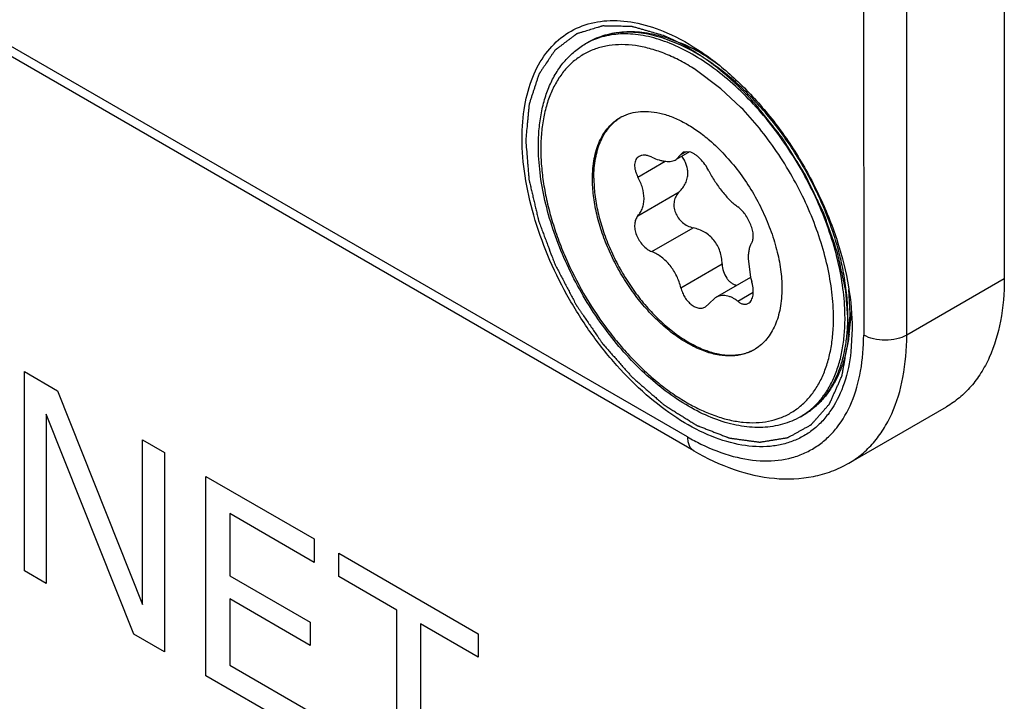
# Model space of a CAD drawing. Header units: inches. Extents: x 0 to 34, y 0 to 22.
# Tile 10 of 127: x 3.9265 to 4.0478, y 6.9299 to 7.0139. Entities that reach past the tile are written whole.
import ezdxf

# ---------------------------------------------------------------- set-up
doc = ezdxf.new("R2010")
doc.units = ezdxf.units.IN
doc.header["$LTSCALE"] = 1.87
doc.header["$MEASUREMENT"] = 0
doc.layers.get('0').update_dxf_attribs({"linetype": 'CONTINUOUS'})
doc.layers.add('02___PRT_ALL_AXES', color=7, linetype='CONTINUOUS')
doc.layers.add('COSMETIC', color=7, linetype='CONTINUOUS')

msp = doc.modelspace()

# ---------------------------------------------------------------- linework, layer by layer
at = {"color": 7, "linetype": 'CONTINUOUS'}
for p, q in [((4.0477955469, 7.174734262), (4.047809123, 6.981955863)), ((4.0304714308, 7.167793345), (4.0304850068, 6.9750149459)), ((4.0357883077, 6.9750151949), (4.0357747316, 7.167793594)), ((4.0087794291, 6.9624807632), (3.8764780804, 7.0388574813)), ((4.0095562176, 6.9607641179), (3.877254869, 7.037140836)), ((4.0078743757, 7.0107508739), (4.0059922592, 7.0115008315)), ((4.0062691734, 7.0116278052), (4.007975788, 7.0109789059)), ((4.0129098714, 7.0053562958), (4.0095703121, 7.007826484)), ((4.0153237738, 7.0030896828), (4.0129098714, 7.0053562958)), ((4.0090369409, 6.9975798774), (4.0074015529, 6.9966356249)), ((4.0074051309, 6.9966376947), (4.0079702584, 6.997242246)), ((4.0079702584, 6.997242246), (4.0086571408, 6.9976388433)), ((4.0082452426, 6.9975401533), (4.0079702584, 6.997242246)), ((4.0090365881, 6.9975808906), (4.0082452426, 6.9975401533)), ((4.0026807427, 6.9944803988), (4.0060439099, 6.9964222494)), ((4.0026807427, 6.9897176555), (4.0077668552, 6.9926543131)), ((4.0043980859, 6.9852915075), (4.0094841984, 6.9882281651)), ((4.0079702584, 6.9808476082), (4.0130563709, 6.9837842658)), ((4.0162593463, 6.9844399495), (4.0165614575, 6.9821209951)), ((4.0165631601, 6.9821210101), (4.012205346, 6.9796048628)), ((4.047809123, 6.981955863), (4.0357883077, 6.9750151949)), ((4.0149771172, 6.9791833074), (4.0168821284, 6.980283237)), ((4.0288277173, 6.9776663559), (4.0286591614, 6.9806456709)), ((4.0122098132, 6.9796074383), (4.0114049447, 6.9788644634)), ((4.0109952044, 6.9784887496), (4.0114049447, 6.9788644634)), ((4.0286865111, 6.9751091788), (4.0288277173, 6.9776663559)), ((4.0290707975, 6.9757710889), (4.0289139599, 6.9729524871)), ((4.0286545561, 6.9592444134), (4.0406753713, 6.9661850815))]:
    msp.add_line(p, q, dxfattribs=at)
at = {"color": 40, "linetype": 'CONTINUOUS'}
for p, q in [((3.9270980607, 6.9705314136), (3.9311909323, 6.9681682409)), ((3.9270980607, 6.9459828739), (3.9270980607, 6.9705314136)), ((3.9311909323, 6.9681682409), (3.9416448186, 6.9418333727)), ((3.940584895, 6.9381957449), (3.9297786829, 6.9652752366)), ((3.9297786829, 6.9652752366), (3.9297786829, 6.9444351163)), ((3.9416448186, 6.9621322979), (3.9443541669, 6.9605679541)), ((3.9416448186, 6.9418333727), (3.9416448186, 6.9621322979)), ((3.9443541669, 6.9605679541), (3.9443541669, 6.9360194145)), ((3.9494612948, 6.9576191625), (3.9628020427, 6.9499163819)), ((3.9494612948, 6.9330706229), (3.9494612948, 6.9576191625)), ((3.9628020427, 6.9470247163), (3.9524056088, 6.9530274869)), ((3.9524056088, 6.9530274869), (3.9524056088, 6.9453778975)), ((3.9628020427, 6.9499163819), (3.9628020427, 6.9470247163)), ((3.965844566, 6.9481582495), (3.9830095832, 6.9382473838)), ((3.965844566, 6.9452708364), (3.965844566, 6.9481582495)), ((3.9297786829, 6.9444351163), (3.9270980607, 6.9459828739)), ((3.9524056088, 6.9453778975), (3.9622984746, 6.9396658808)), ((3.9729681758, 6.9411577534), (3.965844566, 6.9452708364)), ((3.9622984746, 6.9368088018), (3.9524056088, 6.9425208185)), ((3.9524056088, 6.9425208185), (3.9524056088, 6.9343620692)), ((3.9729681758, 6.9194980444), (3.9729681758, 6.9411577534)), ((3.9622984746, 6.9396658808), (3.9622984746, 6.9368088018)), ((3.9830095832, 6.9353599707), (3.9758837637, 6.9394743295)), ((3.9758837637, 6.9394743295), (3.9758837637, 6.9178146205)), ((3.9443541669, 6.9360194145), (3.940584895, 6.9381957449)), ((3.9830095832, 6.9382473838), (3.9830095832, 6.9353599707)), ((3.9524056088, 6.9343620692), (3.9630370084, 6.9282236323)), ((3.9630370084, 6.925232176), (3.9494612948, 6.9330706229))]:
    msp.add_line(p, q, dxfattribs=at)
at = {"color": 7, "linetype": 'CONTINUOUS'}
for centre, radius, start, end in [((4.000752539, 6.9946948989), 0.0178088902, 71.9547162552, 72.6290912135), ((4.0006216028, 7.0032026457), 0.0088472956, 117.3813475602, 119.9999822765), ((4.0006295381, 7.0031873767), 0.0088645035, 116.4640818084, 117.3815017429), ((3.9958905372, 6.9861312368), 0.0256480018, 57.7668271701, 57.9835192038), ((4.0032421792, 6.9970322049), 0.0055013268, 117.8809512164, 119.998120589), ((4.0278448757, 6.9848894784), 0.0116180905, 193.7856802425, 196.3121087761), ((4.0011878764, 6.977069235), 0.0255851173, 1.4324005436, 2.9032408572), ((4.0023036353, 6.9770949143), 0.0244690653, 0.0027119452, 1.4375985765), ((4.0142382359, 6.9779862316), 0.0055063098, 299.9987081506, 302.1254350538), ((4.0186007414, 6.9728679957), 0.0088925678, 303.2703567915, 306.8178101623), ((4.0185643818, 6.9729176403), 0.0089540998, 306.8136948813, 307.3323544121), ((4.0182768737, 6.9726254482), 0.0088443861, 300.0061025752, 302.6172789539), ((4.0186241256, 6.9728325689), 0.0088501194, 300.0047129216, 303.2696025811), ((4.0225289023, 6.9862817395), 0.0274869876, 239.9856070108, 243.878895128)]:
    msp.add_arc(centre, radius, start, end, dxfattribs=at)
for points, knots in [([(3.9884121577, 6.9992430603), (3.9884120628, 7.0005914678), (3.9886020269, 7.0031650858), (3.9895570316, 7.0067328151), (3.9911620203, 7.0097060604), (3.9933910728, 7.0119636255), (3.9961674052, 7.0133816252), (3.9993494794, 7.0138955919), (4.0027976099, 7.0135211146), (4.0050821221, 7.0127488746), (4.0062365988, 7.0122477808)], [0, 0, 0, 0, 0.1477531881, 0.2812064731, 0.401869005, 0.5138953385, 0.6235143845, 0.7376924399, 0.862094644, 1, 1, 1, 1]), ([(3.9965482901, 7.0110669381), (3.9968799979, 7.0112584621), (3.9975696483, 7.0116026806), (3.9986641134, 7.0119934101), (3.9998121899, 7.012257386), (4.0014233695, 7.0124428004), (4.0035481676, 7.0123456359), (4.0052256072, 7.0119555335), (4.0060694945, 7.0116915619)], [0, 0, 0, 0, 0.1170742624, 0.2349151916, 0.3544178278, 0.4763353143, 0.7297382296, 1, 1, 1, 1]), ([(4.0059922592, 7.0115008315), (4.0051412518, 7.0117883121), (4.0034603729, 7.0122199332), (4.0013302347, 7.012360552), (3.9997320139, 7.0122016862), (3.9986060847, 7.0119564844), (3.997539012, 7.0115845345), (3.9968693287, 7.0112522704), (3.996548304, 7.011066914)], [0, 0, 0, 0, 0.2766826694, 0.5317285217, 0.6527553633, 0.7704453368, 0.8858178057, 1, 1, 1, 1]), ([(4.0281869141, 6.9770960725), (4.0281869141, 6.9781778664), (4.0280427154, 6.9804108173), (4.0274484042, 6.9838021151), (4.0264814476, 6.9872786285), (4.0251617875, 6.9907681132), (4.0235167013, 6.9941986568), (4.0215802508, 6.9974991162), (4.0193925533, 7.0006011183), (4.0169988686, 7.0034404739), (4.0144484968, 7.005958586), (4.0117936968, 7.0081036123), (4.0090878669, 7.0098314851), (4.006385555, 7.0111061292), (4.0041333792, 7.0117810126), (4.0023929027, 7.012053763), (4.0011502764, 7.0121270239), (3.9999503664, 7.0120724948), (3.9987995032, 7.0118900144), (3.9977042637, 7.0115803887), (3.9970119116, 7.0112886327), (3.99667919, 7.0111230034)], [0, 0, 0, 0, 0.0620193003, 0.127931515, 0.1970656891, 0.2685842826, 0.3415404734, 0.4149247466, 0.4877100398, 0.5588965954, 0.627555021, 0.6928737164, 0.7542135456, 0.8111717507, 0.863658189, 0.8883297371, 0.9120387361, 0.9348997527, 0.9570588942, 0.9786922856, 1, 1, 1, 1]), ([(4.0062365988, 7.0122477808), (4.0077404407, 7.0115950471), (4.010752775, 7.0098781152), (4.0149328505, 7.0064714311), (4.0188431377, 7.0022435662), (4.02231392, 6.9973774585), (4.0251960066, 6.9920832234), (4.0273647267, 6.9865895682), (4.0287255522, 6.98113591), (4.0290706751, 6.9775098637), (4.0290707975, 6.9757710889)], [0, 0, 0, 0, 0.1092214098, 0.2293964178, 0.358037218, 0.4917377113, 0.6266114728, 0.7586601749, 0.8841573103, 1, 1, 1, 1]), ([(3.9904173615, 6.9983263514), (3.9904173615, 6.9990243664), (3.9904743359, 7.0003890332), (3.9907457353, 7.0023710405), (3.9911306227, 7.0039332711), (3.9915333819, 7.0051050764), (3.9919871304, 7.0061984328), (3.9926662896, 7.0074684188), (3.993669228, 7.0088241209), (3.9948429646, 7.0099758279), (3.9957336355, 7.0105965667), (3.9961979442, 7.0108646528)], [0, 0, 0, 0, 0.1448741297, 0.2830363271, 0.4145741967, 0.4780401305, 0.5400613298, 0.6601387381, 0.7759364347, 0.8887220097, 1, 1, 1, 1]), ([(4.0094881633, 7.0078780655), (4.0088980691, 7.0082470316), (4.0077182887, 7.0089194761), (4.0059128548, 7.0097381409), (4.0044089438, 7.0102407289), (4.0032291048, 7.0105223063), (4.0021006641, 7.010719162), (4.0007248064, 7.0108244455), (3.9991287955, 7.0107139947), (3.9976276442, 7.0103642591), (3.9962387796, 7.0097775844), (3.994978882, 7.0089601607), (3.9938628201, 7.0079219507), (3.9929025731, 7.0066761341), (3.9922482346, 7.005492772), (3.9918079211, 7.0044631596), (3.9914133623, 7.0033463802), (3.9910346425, 7.0018445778), (3.9907664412, 6.9999257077), (3.9907102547, 6.9985990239), (3.9907102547, 6.9979180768)], [0, 0, 0, 0, 0.0754069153, 0.1469129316, 0.2144791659, 0.2468322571, 0.2782645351, 0.3385308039, 0.3958417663, 0.4509447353, 0.5047733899, 0.5583797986, 0.6128374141, 0.669137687, 0.7281081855, 0.758814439, 0.7904028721, 0.8563614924, 0.9262187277, 1, 1, 1, 1]), ([(4.0285372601, 6.9772983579), (4.0285372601, 6.9780718), (4.0284638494, 6.9796561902), (4.0281538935, 6.9820653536), (4.0276445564, 6.9845400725), (4.0269416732, 6.9870532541), (4.0260526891, 6.9895779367), (4.0249873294, 6.9920867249), (4.0237571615, 6.9945524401), (4.0223754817, 6.9969483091), (4.0208572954, 6.9992483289), (4.0192191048, 7.0014275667), (4.017478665, 7.00346239), (4.0156547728, 7.005330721), (4.0137671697, 7.0070123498), (4.0118360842, 7.0084891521), (4.0098824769, 7.0097450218), (4.0085424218, 7.0104447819), (4.0078743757, 7.0107508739)], [0, 0, 0, 0, 0.0564362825, 0.1155627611, 0.1770722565, 0.24063221, 0.3058367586, 0.37224441, 0.4393871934, 0.5067796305, 0.5739308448, 0.6403555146, 0.7055845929, 0.7691760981, 0.8307277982, 0.8898903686, 0.9463810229, 1, 1, 1, 1]), ([(4.0127688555, 7.0081785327), (4.0119981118, 7.0087447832), (4.0104510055, 7.0097716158), (4.0087985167, 7.0106217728), (4.0079758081, 7.0109788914)], [0, 0, 0, 0, 0.5160575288, 1, 1, 1, 1]), ([(4.0006695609, 7.001894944), (4.0010236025, 7.0020822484), (4.0017885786, 7.0023846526), (4.0030329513, 7.0025930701), (4.0043625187, 7.0025606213), (4.0057552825, 7.0022908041), (4.007190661, 7.0017902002), (4.0086475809, 7.0010677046), (4.0101043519, 7.0001350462), (4.0110378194, 6.9994008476), (4.0114999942, 6.9990041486)], [0, 0, 0, 0, 0.101273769, 0.2060970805, 0.3169893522, 0.4357425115, 0.5633769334, 0.7002145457, 0.8459970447, 1, 1, 1, 1]), ([(4.0267401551, 6.9783651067), (4.0266872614, 6.9794109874), (4.0264502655, 6.9815563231), (4.0257531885, 6.9847934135), (4.024717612, 6.9880847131), (4.0233641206, 6.9913644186), (4.0217196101, 6.994567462), (4.0198167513, 6.997630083), (4.0176936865, 7.0004910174), (4.0161327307, 7.0022563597), (4.0153237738, 7.0030896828)], [0, 0, 0, 0, 0.1131413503, 0.2326413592, 0.3572340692, 0.4854129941, 0.6155158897, 0.7458015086, 0.8745228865, 1, 1, 1, 1]), ([(3.9970742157, 6.9942436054), (3.9970742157, 6.9946732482), (3.9971089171, 6.9955110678), (3.9972737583, 6.9967243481), (3.9975492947, 6.9978505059), (3.9979332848, 6.9988785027), (3.9984226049, 6.999798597), (3.9990137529, 7.0006012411), (3.9997009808, 7.0012775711), (4.0002211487, 7.0016404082), (4.000491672, 7.0017965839)], [0, 0, 0, 0, 0.1485661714, 0.289511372, 0.4227299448, 0.5486396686, 0.6680010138, 0.781937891, 0.8919862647, 1, 1, 1, 1]), ([(3.9972509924, 6.9943456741), (3.9972509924, 6.9947597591), (3.9972833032, 6.9955680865), (3.9974362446, 6.9967406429), (3.997692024, 6.997833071), (3.9980484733, 6.9988354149), (3.998503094, 6.9997388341), (3.999052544, 7.000534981), (3.999692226, 7.0012156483), (4.0001783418, 7.0015901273), (4.000431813, 7.0017539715)], [0, 0, 0, 0, 0.1479024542, 0.2885371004, 0.4217520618, 0.5478969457, 0.667639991, 0.7819610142, 0.8921978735, 1, 1, 1, 1]), ([(4.0289139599, 6.9729524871), (4.0287640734, 6.9716522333), (4.0282642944, 6.9691996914), (4.0269795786, 6.9664110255), (4.0256119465, 6.9646064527), (4.0244550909, 6.9634855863), (4.0231543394, 6.9625813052), (4.0217237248, 6.9619016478), (4.0201771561, 6.961454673), (4.0179335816, 6.9611649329), (4.0148784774, 6.961438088), (4.0111231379, 6.9626814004), (4.0073047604, 6.9647838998), (4.0035463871, 6.9676706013), (3.9999709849, 6.9712422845), (3.9967002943, 6.9753765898), (3.993846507, 6.979930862), (3.9915089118, 6.9847474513), (3.9897671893, 6.9896604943), (3.9886832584, 6.9944991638), (3.9884122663, 6.9977022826), (3.9884121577, 6.9992430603)], [0, 0, 0, 0, 0.0564020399, 0.1070423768, 0.1307191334, 0.1536408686, 0.1761642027, 0.198682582, 0.2215897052, 0.2452450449, 0.2958344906, 0.3521362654, 0.4145983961, 0.4827996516, 0.5556980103, 0.6318329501, 0.709488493, 0.7868460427, 0.8620915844, 0.9336042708, 1, 1, 1, 1]), ([(4.0226992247, 6.9649660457), (4.0223534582, 6.9647664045), (4.0216332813, 6.9644092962), (4.0204883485, 6.9640102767), (4.0192858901, 6.963749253), (4.0175961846, 6.9635822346), (4.0158417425, 6.9636999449), (4.014076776, 6.9640663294), (4.0122228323, 6.9646202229), (4.0098774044, 6.965641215), (4.0071210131, 6.9673095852), (4.0044208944, 6.9694061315), (4.0018283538, 6.9718866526), (3.9993940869, 6.9746998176), (3.9971673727, 6.9777871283), (3.9951940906, 6.9810841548), (3.9935153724, 6.9845220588), (3.9921664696, 6.9880292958), (3.9911759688, 6.9915339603), (3.9905655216, 6.9949644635), (3.9904173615, 6.9972277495), (3.9904173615, 6.9983263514)], [0, 0, 0, 0, 0.0226124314, 0.0453845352, 0.0685041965, 0.0921299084, 0.1413739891, 0.1672836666, 0.1941406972, 0.250830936, 0.3115923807, 0.376175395, 0.4440510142, 0.5144802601, 0.586577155, 0.659366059, 0.7318355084, 0.8029905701, 0.8719054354, 0.9377802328, 1, 1, 1, 1]), ([(4.0114999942, 6.9990041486), (4.012146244, 6.9984494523), (4.0133994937, 6.997236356), (4.0151025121, 6.995201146), (4.0166330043, 6.992956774), (4.0179490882, 6.9905644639), (4.0190151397, 6.9880891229), (4.0198022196, 6.9855976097), (4.0202889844, 6.9831577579), (4.0204087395, 6.9815477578), (4.0204087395, 6.9807705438)], [0, 0, 0, 0, 0.1225563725, 0.2503828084, 0.3812760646, 0.5128558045, 0.6427030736, 0.7684972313, 0.8881567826, 1, 1, 1, 1]), ([(3.9907102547, 6.9979180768), (3.9907102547, 6.9972207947), (3.9907721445, 6.9957943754), (3.9910348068, 6.9936255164), (3.9914668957, 6.9913980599), (3.9920642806, 6.9891334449), (3.9928212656, 6.9868531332), (3.9940399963, 6.9838055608), (3.9959099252, 6.9801015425), (3.9981825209, 6.9766299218), (4.0002123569, 6.9740503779), (4.001808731, 6.9722542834), (4.0034714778, 6.9706041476), (4.0051848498, 6.9691156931), (4.0069325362, 6.9678030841), (4.0086980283, 6.9666788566), (4.0104648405, 6.9657538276), (4.0122162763, 6.9650369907), (4.0136699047, 6.9646131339), (4.0148073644, 6.9643893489), (4.0158949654, 6.964244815), (4.0172190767, 6.9641987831), (4.0187500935, 6.964369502), (4.0201867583, 6.9647668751), (4.0215130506, 6.9653879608), (4.0227139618, 6.9662261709), (4.0237763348, 6.9672717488), (4.0246895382, 6.968512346), (4.0253115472, 6.9696820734), (4.0257301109, 6.9706961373), (4.0261048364, 6.9717929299), (4.026464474, 6.9732633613), (4.026719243, 6.9751377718), (4.0267727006, 6.9764321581), (4.0267727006, 6.9770960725)], [0, 0, 0, 0, 0.032536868, 0.0665358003, 0.1018571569, 0.1383281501, 0.1757488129, 0.2138994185, 0.2914087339, 0.3689195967, 0.4070728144, 0.4444983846, 0.48097673, 0.5163084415, 0.5503209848, 0.5828746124, 0.6138697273, 0.6432563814, 0.6710429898, 0.6843631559, 0.697318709, 0.7222127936, 0.745976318, 0.7689287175, 0.79145645, 0.813984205, 0.8369365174, 0.8606995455, 0.8855919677, 0.8985458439, 0.9118640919, 0.9396439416, 0.9690201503, 1, 1, 1, 1]), ([(4.0043980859, 6.996923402), (4.0042550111, 6.9969919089), (4.0039724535, 6.9971027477), (4.0035471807, 6.9971839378), (4.0032117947, 6.9971676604), (4.0029743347, 6.9971005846), (4.0028672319, 6.9970504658), (4.0028171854, 6.9970215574)], [0, 0, 0, 0, 0.2896186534, 0.5511088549, 0.7853052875, 0.8944796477, 1, 1, 1, 1]), ([(4.0114049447, 6.9952591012), (4.0112699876, 6.9955318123), (4.0109511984, 6.9960561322), (4.0104601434, 6.9966362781), (4.0100225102, 6.9970316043), (4.0096932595, 6.9972741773), (4.009367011, 6.9974607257), (4.0091446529, 6.9975492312), (4.0090365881, 6.9975808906)], [0, 0, 0, 0, 0.2689503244, 0.5397119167, 0.6685970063, 0.7895415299, 0.9004668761, 1, 1, 1, 1]), ([(4.0028171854, 6.9970215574), (4.0027369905, 6.9969752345), (4.0025871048, 6.9968581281), (4.002417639, 6.9966210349), (4.0023087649, 6.9963329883), (4.0022619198, 6.9960038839), (4.0022768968, 6.9956430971), (4.0023526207, 6.995260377), (4.0024869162, 6.9948664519), (4.002610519, 6.9946086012), (4.0026807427, 6.9944803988)], [0, 0, 0, 0, 0.0993076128, 0.2007378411, 0.3087439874, 0.4263318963, 0.5548405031, 0.6941580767, 0.8432570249, 1, 1, 1, 1]), ([(4.0043980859, 6.996923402), (4.0046826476, 6.9967871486), (4.0051125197, 6.9966157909), (4.0056901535, 6.9964695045), (4.0060910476, 6.9964083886), (4.0064671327, 6.9963932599), (4.0068142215, 6.9964245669), (4.0071283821, 6.9965024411), (4.0073184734, 6.9965876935), (4.0074051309, 6.9966376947)], [0, 0, 0, 0, 0.3026168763, 0.4414145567, 0.5708977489, 0.6908673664, 0.8015867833, 0.9040372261, 1, 1, 1, 1]), ([(4.0088314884, 6.994966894), (4.0088314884, 6.9951457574), (4.0087961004, 6.9955080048), (4.0086444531, 6.9960384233), (4.0084034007, 6.9965503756), (4.0081951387, 6.996871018), (4.0080807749, 6.9970271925)], [0, 0, 0, 0, 0.2408406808, 0.4866842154, 0.7393559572, 1, 1, 1, 1]), ([(4.0077668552, 6.9926543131), (4.0079261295, 6.9928091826), (4.0082189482, 6.993141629), (4.0085613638, 6.993705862), (4.0087809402, 6.9943210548), (4.0088314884, 6.9947525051), (4.0088314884, 6.994966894)], [0, 0, 0, 0, 0.2551912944, 0.5062245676, 0.7537296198, 1, 1, 1, 1]), ([(4.0114049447, 6.9952591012), (4.0115151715, 6.9950363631), (4.0117531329, 6.9945923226), (4.0121497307, 6.9939433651), (4.012582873, 6.9933113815), (4.0130422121, 6.9927084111), (4.0135177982, 6.9921464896), (4.0140004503, 6.9916372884), (4.0144819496, 6.9911918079), (4.014812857, 6.9909311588), (4.0149771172, 6.9908152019)], [0, 0, 0, 0, 0.1296689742, 0.2626664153, 0.3966478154, 0.5292531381, 0.6579981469, 0.7805736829, 0.8950910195, 1, 1, 1, 1]), ([(4.0169912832, 6.9732175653), (4.0167885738, 6.9731005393), (4.0163653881, 6.9728911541), (4.0156906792, 6.9726580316), (4.01497839, 6.9725061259), (4.0139666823, 6.9724113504), (4.012617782, 6.9725104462), (4.0109546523, 6.9729526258), (4.00924969, 6.9737061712), (4.0075374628, 6.9747538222), (4.0058525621, 6.976072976), (4.0042300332, 6.9776356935), (4.0027040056, 6.97940884), (4.0013068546, 6.9813547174), (4.0000683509, 6.9834318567), (3.9990148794, 6.9855959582), (3.9981689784, 6.9878008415), (3.9975485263, 6.9899998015), (3.9971669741, 6.9921457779), (3.9970742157, 6.9935591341), (3.9970742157, 6.9942436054)], [0, 0, 0, 0, 0.0213313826, 0.0428915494, 0.0648965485, 0.0875415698, 0.1353171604, 0.1872189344, 0.243657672, 0.3046067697, 0.3696958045, 0.4382943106, 0.5095817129, 0.5826064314, 0.6563379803, 0.7297143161, 0.8016906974, 0.8712800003, 0.9376209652, 1, 1, 1, 1]), ([(3.9972509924, 6.9943456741), (3.9972509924, 6.993669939), (3.9973414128, 6.9922750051), (3.9977136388, 6.9901567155), (3.9983193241, 6.987985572), (3.9991454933, 6.9858069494), (4.0001752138, 6.9836658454), (4.0013869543, 6.9816068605), (4.0027555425, 6.97967286), (4.0042524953, 6.9779040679), (4.0058467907, 6.9763371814), (4.0075056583, 6.9750046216), (4.0091953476, 6.9739339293), (4.010882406, 6.9731475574), (4.0125333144, 6.9726628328), (4.0138781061, 6.9725191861), (4.0148922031, 6.9725741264), (4.0156080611, 6.9726947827), (4.0162887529, 6.9728948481), (4.0167184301, 6.973081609), (4.0169247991, 6.9731872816)], [0, 0, 0, 0, 0.0621034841, 0.1281178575, 0.1973417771, 0.2689501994, 0.3419850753, 0.4154340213, 0.48826434, 0.5594703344, 0.6281184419, 0.6933957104, 0.7546646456, 0.8115278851, 0.8639061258, 0.9121270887, 0.9349466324, 0.9570747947, 0.9786917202, 1, 1, 1, 1]), ([(4.0034294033, 6.9918477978), (4.0034294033, 6.9922874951), (4.003318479, 6.9929655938), (4.003008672, 6.9938326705), (4.0027982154, 6.9942659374), (4.0026807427, 6.9944803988)], [0, 0, 0, 0, 0.4778649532, 0.7342468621, 1, 1, 1, 1]), ([(4.0077668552, 6.9926543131), (4.0076117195, 6.9925034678), (4.0073411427, 6.9921492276), (4.0071140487, 6.9915082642), (4.0070872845, 6.9908018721), (4.0072644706, 6.990087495), (4.0076286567, 6.9894235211), (4.0081473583, 6.9888631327), (4.0087765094, 6.9884472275), (4.0092468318, 6.9882802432), (4.0094841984, 6.9882281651)], [0, 0, 0, 0, 0.1131545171, 0.2289449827, 0.3501785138, 0.4775238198, 0.6092238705, 0.742065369, 0.8729197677, 1, 1, 1, 1]), ([(4.0026807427, 6.9897176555), (4.0028010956, 6.989853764), (4.0030182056, 6.9901555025), (4.0032549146, 6.9906709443), (4.0033988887, 6.9912428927), (4.0034294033, 6.9916433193), (4.0034294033, 6.9918477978)], [0, 0, 0, 0, 0.236432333, 0.4800971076, 0.7339094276, 1, 1, 1, 1]), ([(4.0166944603, 6.9863890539), (4.0167311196, 6.98644395), (4.016794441, 6.9865706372), (4.016855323, 6.9867868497), (4.0168862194, 6.9870358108), (4.0168865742, 6.9873130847), (4.016856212, 6.9876139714), (4.0167728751, 6.9880505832), (4.0165939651, 6.9886152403), (4.0162854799, 6.9892754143), (4.0159000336, 6.9898879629), (4.0155285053, 6.990336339), (4.015214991, 6.9906336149), (4.0150562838, 6.9907593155), (4.0149771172, 6.9908152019)], [0, 0, 0, 0, 0.0391965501, 0.0833324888, 0.1328186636, 0.1876890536, 0.2476463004, 0.3121168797, 0.4513511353, 0.5980340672, 0.7437050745, 0.8800153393, 0.9424589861, 1, 1, 1, 1]), ([(4.0026807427, 6.9897176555), (4.0026222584, 6.9896515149), (4.0025157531, 6.9895047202), (4.0023948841, 6.9892546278), (4.0023125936, 6.9889755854), (4.0022543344, 6.988562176), (4.0022886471, 6.9880011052), (4.0024816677, 6.9873224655), (4.0028124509, 6.9866671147), (4.0032581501, 6.9860811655), (4.0037879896, 6.9856057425), (4.0041923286, 6.9853751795), (4.0043980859, 6.9852915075)], [0, 0, 0, 0, 0.0494145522, 0.1008301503, 0.1547585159, 0.2115686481, 0.3338063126, 0.4660179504, 0.6039765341, 0.7423099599, 0.8756821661, 1, 1, 1, 1]), ([(4.0130563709, 6.9837842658), (4.0130440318, 6.9840473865), (4.0129877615, 6.9845721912), (4.0127966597, 6.9853385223), (4.0124883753, 6.9860616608), (4.0120595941, 6.9867137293), (4.0115202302, 6.9872681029), (4.0108940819, 6.9877089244), (4.0102093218, 6.9880327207), (4.0097273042, 6.9881748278), (4.0094841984, 6.9882281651)], [0, 0, 0, 0, 0.1281011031, 0.2558716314, 0.3827465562, 0.5085699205, 0.6332078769, 0.7566389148, 0.8789610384, 1, 1, 1, 1]), ([(4.0166944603, 6.9863890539), (4.0166180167, 6.9862745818), (4.0164851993, 6.9860080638), (4.0163529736, 6.9855510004), (4.0162748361, 6.9850190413), (4.0162593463, 6.9846398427), (4.0162593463, 6.9844399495)], [0, 0, 0, 0, 0.2042184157, 0.4378830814, 0.7034368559, 1, 1, 1, 1]), ([(4.0079702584, 6.9808476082), (4.0078478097, 6.9813439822), (4.0075007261, 6.9823119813), (4.0066947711, 6.9836023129), (4.005650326, 6.9846348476), (4.0048218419, 6.9851191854), (4.0043980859, 6.9852915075)], [0, 0, 0, 0, 0.2599954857, 0.5185818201, 0.7673643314, 1, 1, 1, 1]), ([(4.0130563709, 6.9837842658), (4.0130710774, 6.9834706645), (4.0131758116, 6.9828565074), (4.0135003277, 6.9821581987), (4.0138645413, 6.9817033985), (4.0141731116, 6.9814340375), (4.014512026, 6.9812409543), (4.0147553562, 6.9811670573), (4.0148764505, 6.981145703)], [0, 0, 0, 0, 0.2740128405, 0.5373515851, 0.6619423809, 0.7803601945, 0.892677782, 1, 1, 1, 1]), ([(4.0162839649, 6.9789269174), (4.0163590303, 6.9789702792), (4.0165018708, 6.979086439), (4.0166678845, 6.9793226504), (4.0167894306, 6.9796167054), (4.0168646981, 6.9799601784), (4.0168928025, 6.9803439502), (4.0168737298, 6.9807578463), (4.0168086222, 6.9811905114), (4.0167370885, 6.9814806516), (4.0166944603, 6.9816263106)], [0, 0, 0, 0, 0.0895491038, 0.1869728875, 0.2954085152, 0.4160939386, 0.5487135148, 0.6917938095, 0.843224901, 1, 1, 1, 1]), ([(4.047809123, 6.981955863), (4.0478092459, 6.9802099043), (4.0475462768, 6.97689174), (4.0463938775, 6.9729881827), (4.0449945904, 6.97035729), (4.0437604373, 6.9686815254), (4.0423261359, 6.9672689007), (4.0412400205, 6.9665113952), (4.0406752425, 6.9661852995)], [0, 0, 0, 0, 0.2893827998, 0.5483216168, 0.6677491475, 0.781771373, 0.8919081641, 1, 1, 1, 1]), ([(4.0079702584, 6.9808476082), (4.0080213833, 6.9806403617), (4.0081570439, 6.9802337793), (4.0084476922, 6.979668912), (4.008811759, 6.9791720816), (4.0092301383, 6.9787694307), (4.0096814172, 6.9784823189), (4.0100775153, 6.9783506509), (4.0103836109, 6.9783237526), (4.0106004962, 6.9783407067), (4.0108066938, 6.9783942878), (4.0109346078, 6.9784537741), (4.0109952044, 6.9784887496)], [0, 0, 0, 0, 0.147197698, 0.294152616, 0.4364214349, 0.5700471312, 0.6922813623, 0.8024861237, 0.8538364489, 0.9033346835, 0.9517527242, 1, 1, 1, 1]), ([(4.0204087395, 6.9807705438), (4.0204087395, 6.9803523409), (4.020375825, 6.9795362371), (4.0202197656, 6.9783529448), (4.0199588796, 6.9772515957), (4.0195952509, 6.9762424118), (4.019131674, 6.9753344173), (4.0185713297, 6.9745363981), (4.0179193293, 6.9738565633), (4.0174242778, 6.9734849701), (4.0171663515, 6.9733230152)], [0, 0, 0, 0, 0.1480894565, 0.2888040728, 0.4220205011, 0.5481089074, 0.6677553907, 0.7819721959, 0.8921533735, 1, 1, 1, 1]), ([(4.0149771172, 6.9791833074), (4.0148656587, 6.9792724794), (4.0146401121, 6.9794358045), (4.0142858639, 6.9796358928), (4.0139275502, 6.9797808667), (4.0135683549, 6.9798679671), (4.0132117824, 6.979895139), (4.0128620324, 6.9798613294), (4.0125238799, 6.9797670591), (4.0123117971, 6.9796662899), (4.0122098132, 6.9796074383)], [0, 0, 0, 0, 0.1434048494, 0.2791699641, 0.4077871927, 0.5304988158, 0.6490266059, 0.7653820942, 0.8817049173, 1, 1, 1, 1]), ([(4.0149771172, 6.9791833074), (4.0150850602, 6.9790969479), (4.0153025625, 6.9789514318), (4.0156022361, 6.9788402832), (4.0158317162, 6.97881271), (4.0159925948, 6.9788210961), (4.0161451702, 6.9788579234), (4.0162394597, 6.9789012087), (4.0162839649, 6.9789269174)], [0, 0, 0, 0, 0.2932541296, 0.5510627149, 0.6689425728, 0.7814869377, 0.8909676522, 1, 1, 1, 1]), ([(4.0230442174, 6.9651759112), (4.023453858, 6.9654380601), (4.0242396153, 6.966038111), (4.0252739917, 6.9671310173), (4.0261625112, 6.9684109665), (4.0268976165, 6.9698646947), (4.0274739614, 6.9714784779), (4.0278873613, 6.9732376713), (4.0281348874, 6.9751264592), (4.0281869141, 6.9764286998), (4.0281869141, 6.9770960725)], [0, 0, 0, 0, 0.107835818, 0.2180704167, 0.3323694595, 0.4520899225, 0.5782334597, 0.7114406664, 0.8520242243, 1, 1, 1, 1]), ([(4.0239944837, 6.9657979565), (4.024359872, 6.9660766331), (4.0250580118, 6.9666997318), (4.0259716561, 6.9677952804), (4.0267551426, 6.9690509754), (4.0274025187, 6.9704558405), (4.0279098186, 6.9719983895), (4.0282735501, 6.9736666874), (4.0284912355, 6.97544738), (4.0285372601, 6.976671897), (4.0285372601, 6.9772983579)], [0, 0, 0, 0, 0.1077074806, 0.2183540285, 0.3332906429, 0.4535984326, 0.5800499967, 0.7131489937, 0.8531667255, 1, 1, 1, 1]), ([(4.0104272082, 6.9616021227), (4.0117064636, 6.9609763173), (4.0142410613, 6.9599831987), (4.0180926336, 6.9593630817), (4.021122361, 6.9596923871), (4.0232683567, 6.9604681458), (4.0247290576, 6.9612822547), (4.0260475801, 6.9623289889), (4.0276282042, 6.9640519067), (4.0291850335, 6.9667936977), (4.0302696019, 6.9707010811), (4.0304851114, 6.9735304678), (4.0304850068, 6.9750149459)], [0, 0, 0, 0, 0.140640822, 0.2669213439, 0.3818602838, 0.4369074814, 0.4913951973, 0.5462682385, 0.6024418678, 0.72146224, 0.8533987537, 1, 1, 1, 1]), ([(4.0286865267, 6.9751091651), (4.028623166, 6.9745559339), (4.0284552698, 6.973475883), (4.0280670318, 6.9719164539), (4.0275475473, 6.9704614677), (4.0268979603, 6.9691218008), (4.0261201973, 6.9679081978), (4.0252176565, 6.9668324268), (4.0241967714, 6.965906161), (4.0234412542, 6.9653944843), (4.0230495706, 6.965168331)], [0, 0, 0, 0, 0.1409247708, 0.276222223, 0.4061229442, 0.5312090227, 0.6522088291, 0.7699970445, 0.8855376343, 1, 1, 1, 1]), ([(4.0286544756, 6.9592445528), (4.0292192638, 6.9595706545), (4.0303053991, 6.9603281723), (4.0317397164, 6.9617408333), (4.0329738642, 6.9634166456), (4.0343731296, 6.9660475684), (4.035525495, 6.9699511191), (4.0357884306, 6.9732692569), (4.0357883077, 6.9750151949)], [0, 0, 0, 0, 0.1080934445, 0.2182317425, 0.3322556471, 0.4516846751, 0.7106215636, 1, 1, 1, 1]), ([(4.0357883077, 6.9750151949), (4.0354118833, 6.9747978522), (4.0345364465, 6.97448063), (4.0331366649, 6.9743285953), (4.0317368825, 6.9744804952), (4.0308614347, 6.9747976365), (4.0304850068, 6.9750149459)], [0, 0, 0, 0, 0.237221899, 0.5000051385, 0.762785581, 1, 1, 1, 1]), ([(4.0087794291, 6.9624807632), (4.0087794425, 6.9622911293), (4.008808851, 6.9619299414), (4.0089542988, 6.9614331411), (4.0092012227, 6.9610301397), (4.0094325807, 6.9608354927), (4.0095562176, 6.9607641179)], [0, 0, 0, 0, 0.2891491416, 0.5490322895, 0.7823228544, 1, 1, 1, 1]), ([(4.0095562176, 6.9607641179), (4.0111353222, 6.959852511), (4.0143392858, 6.9583414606), (4.0193677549, 6.9571694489), (4.0235065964, 6.9573250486), (4.0265604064, 6.9581871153), (4.027980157, 6.9588550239), (4.0286545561, 6.9592444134)], [0, 0, 0, 0, 0.2730017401, 0.5266692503, 0.766389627, 0.8834025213, 1, 1, 1, 1])]:
    msp.add_open_spline(points, degree=3, knots=knots, dxfattribs=at)
at = {"layer": '02___PRT_ALL_AXES', "color": 7, "linetype": 'CONTINUOUS'}
for p, q in [((3.9961979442, 7.0108646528), (3.9965482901, 7.0110669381)), ((4.0079757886, 7.0109789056), (4.010435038, 7.0099114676)), ((4.0286865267, 6.9751091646), (4.0289925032, 6.9777807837)), ((4.0226992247, 6.9649660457), (4.0230495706, 6.965168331))]:
    msp.add_line(p, q, dxfattribs=at)
at = {"layer": 'COSMETIC', "color": 7, "linetype": 'CONTINUOUS'}
for p, q in [((4.0066626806, 7.0115447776), (4.0058362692, 7.0119013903)), ((4.0071011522, 7.011339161), (4.0066626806, 7.0115447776)), ((4.0079390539, 7.010914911), (4.0071011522, 7.011339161)), ((4.0286127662, 6.9751101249), (4.0286288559, 6.9760243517)), ((4.0285641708, 6.9742111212), (4.0286114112, 6.9750728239)), ((4.0286114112, 6.9750728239), (4.0286127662, 6.9751101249))]:
    msp.add_line(p, q, dxfattribs=at)
for points, knots in [([(4.0058362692, 7.0119013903), (4.0055521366, 7.0119824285), (4.0049838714, 7.0121445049), (4.0042735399, 7.0123471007), (4.0037052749, 7.0125091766), (4.0032790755, 7.0126307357), (4.0029239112, 7.0127320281), (4.0026397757, 7.0128130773), (4.0024266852, 7.0128738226), (4.0022490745, 7.0129245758), (4.0021070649, 7.0129648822), (4.0020270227, 7.0129881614), (4.0019739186, 7.0130027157), (4.0019379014, 7.0130147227), (4.0018973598, 7.0130129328), (4.0018476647, 7.013014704), (4.0017488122, 7.0130162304), (4.0016003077, 7.0130193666), (4.0014024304, 7.013023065), (4.0011385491, 7.013028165), (4.0008087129, 7.0130344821), (4.0004129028, 7.0130420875), (4.0000170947, 7.0130496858), (3.9996212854, 7.0130572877), (3.9992914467, 7.0130636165), (3.9990275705, 7.0130686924), (3.9988296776, 7.0130724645), (3.9986647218, 7.0130757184), (3.998532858, 7.013078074), (3.9984502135, 7.0130801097), (3.9983846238, 7.0130804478), (3.9983171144, 7.0130854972), (3.9982464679, 7.0130580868), (3.9981584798, 7.0130330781), (3.9980422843, 7.0129969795), (3.9978966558, 7.012952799), (3.9976638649, 7.0128815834), (3.9973728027, 7.0127927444), (3.9969071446, 7.0126505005), (3.9964414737, 7.0125082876), (3.9960340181, 7.0123838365), (3.9958011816, 7.0123127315), (3.9956265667, 7.0122593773), (3.995451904, 7.0122061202), (3.9953065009, 7.0121614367), (3.9952044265, 7.0121307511), (3.9951537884, 7.0121145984), (3.9951242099, 7.012106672), (3.9951010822, 7.0120856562), (3.9950699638, 7.0120638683), (3.9950214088, 7.0120265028), (3.9949602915, 7.0119806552), (3.9948871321, 7.0119252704), (3.9947895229, 7.0118515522), (3.9946187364, 7.0117224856), (3.9943747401, 7.011538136), (3.9940819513, 7.0113169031), (3.9937891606, 7.011095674), (3.993496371, 7.0108744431), (3.9932035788, 7.0106532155), (3.9929595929, 7.0104688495), (3.9927887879, 7.0103398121), (3.9926912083, 7.0102660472), (3.9926179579, 7.0102108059), (3.9925571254, 7.0101645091), (3.9925079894, 7.0101280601), (3.9924783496, 7.0101039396), (3.9924521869, 7.0100877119), (3.9924349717, 7.0100602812), (3.9924032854, 7.0100142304), (3.9923410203, 7.0099207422), (3.9922514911, 7.0097879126), (3.9921443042, 7.0096282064), (3.992037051, 7.0094685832), (3.9918940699, 7.0092557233), (3.9916438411, 7.0088832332), (3.9913578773, 7.0084575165), (3.9910718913, 7.0080318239), (3.9908931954, 7.0077657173), (3.9907501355, 7.0075529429), (3.9906609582, 7.0074197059), (3.990589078, 7.007313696), (3.9905366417, 7.0072326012), (3.9904882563, 7.0071700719), (3.9904688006, 7.0070993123), (3.9904459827, 7.0070321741), (3.9904186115, 7.0069470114), (3.9903741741, 7.006811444), (3.9903188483, 7.006641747), (3.9902523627, 7.0064382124), (3.9901637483, 7.0061667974), (3.9900529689, 7.0058275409), (3.9899200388, 7.0054204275), (3.9897871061, 7.0050133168), (3.9896541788, 7.004606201), (3.9895433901, 7.0042669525), (3.9894547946, 7.0039955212), (3.9893882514, 7.0037920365), (3.9893386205, 7.0036391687), (3.9893051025, 7.0035376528), (3.9892891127, 7.0034861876), (3.9892732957, 7.0034455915), (3.9892708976, 7.003403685), (3.989264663, 7.0033432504), (3.989256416, 7.0032515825), (3.9892409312, 7.0030893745), (3.9892218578, 7.0028863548), (3.9891988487, 7.0026428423), (3.9891682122, 7.0023181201), (3.989129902, 7.0019122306), (3.9890839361, 7.0014251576), (3.9890226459, 7.000775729), (3.988946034, 6.9999639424), (3.9888847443, 6.9993145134), (3.9888540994, 6.9989897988)], [0, 0, 0, 0, 0.03125, 0.0625, 0.078125, 0.09375, 0.109375, 0.1171875, 0.125, 0.1328125, 0.13671875, 0.140625, 0.1416015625, 0.142578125, 0.14453125, 0.146484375, 0.1484375, 0.15625, 0.1640625, 0.171875, 0.1875, 0.203125, 0.21875, 0.234375, 0.25, 0.2578125, 0.265625, 0.2734375, 0.27734375, 0.28125, 0.283203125, 0.28515625, 0.2890625, 0.29296875, 0.296875, 0.3046875, 0.3125, 0.328125, 0.34375, 0.375, 0.390625, 0.3984375, 0.40625, 0.4140625, 0.421875, 0.42578125, 0.427734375, 0.4287109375, 0.4296875, 0.431640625, 0.43359375, 0.4375, 0.44140625, 0.4453125, 0.453125, 0.46875, 0.484375, 0.5, 0.515625, 0.53125, 0.546875, 0.5546875, 0.55859375, 0.5625, 0.56640625, 0.568359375, 0.5703125, 0.5712890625, 0.572265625, 0.57421875, 0.578125, 0.5859375, 0.59375, 0.6015625, 0.609375, 0.625, 0.65625, 0.671875, 0.6875, 0.6953125, 0.703125, 0.70703125, 0.7109375, 0.71484375, 0.716796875, 0.71875, 0.72265625, 0.7265625, 0.734375, 0.7421875, 0.75, 0.765625, 0.78125, 0.796875, 0.8125, 0.828125, 0.8359375, 0.84375, 0.8515625, 0.853515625, 0.85546875, 0.857421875, 0.8583984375, 0.859375, 0.86328125, 0.8671875, 0.875, 0.8828125, 0.890625, 0.90625, 0.921875, 0.9375, 0.96875, 1, 1, 1, 1]), ([(4.0124680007, 7.0079119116), (4.0123824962, 7.0079783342), (4.0122116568, 7.0081111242), (4.0119972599, 7.0082773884), (4.0118487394, 7.0083932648), (4.0117614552, 7.0084602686), (4.0116650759, 7.0085302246), (4.0115477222, 7.008616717), (4.0113581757, 7.0087552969), (4.0111221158, 7.0089308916), (4.0108373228, 7.0091299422), (4.0105521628, 7.0093243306), (4.0102674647, 7.0095252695), (4.0099812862, 7.0097046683), (4.0096955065, 7.0098906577), (4.0094096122, 7.0100718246), (4.0091229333, 7.0102408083), (4.0088853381, 7.0103847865), (4.0086925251, 7.0104984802), (4.0083889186, 7.0106643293), (4.0081396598, 7.0108037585), (4.0079390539, 7.010914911)], [0, 0, 0, 0, 0.0625, 0.125, 0.15625, 0.171875, 0.1875, 0.21875, 0.25, 0.3125, 0.375, 0.4375, 0.5, 0.5625, 0.625, 0.6875, 0.75, 0.8125, 0.84375, 0.875, 1, 1, 1, 1]), ([(4.0172091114, 7.0033957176), (4.0170188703, 7.0036033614), (4.0167805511, 7.0038617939), (4.0164961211, 7.0041752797), (4.0163031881, 7.0043770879), (4.0160607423, 7.0046265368), (4.0158191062, 7.0048778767), (4.0156248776, 7.0050766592), (4.0154275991, 7.005267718), (4.0152312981, 7.0054613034), (4.015034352, 7.0056531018), (4.0148876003, 7.005799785), (4.0147373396, 7.0059360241), (4.0145382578, 7.0061214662), (4.0143385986, 7.0063050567), (4.0141397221, 7.0064913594), (4.0139384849, 7.0066692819), (4.0136860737, 7.0068885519), (4.013434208, 7.0071099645), (4.0132320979, 7.0072844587), (4.012926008, 7.0075334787), (4.0126716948, 7.0077443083), (4.0124680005, 7.0079119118)], [0, 0, 0, 0, 0.125, 0.15625, 0.1875, 0.25, 0.3125, 0.34375, 0.375, 0.4375, 0.46875, 0.5, 0.53125, 0.5625, 0.625, 0.65625, 0.6875, 0.75, 0.8125, 0.84375, 0.875, 1, 1, 1, 1]), ([(4.0286288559, 6.9760243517), (4.0285864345, 6.9765768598), (4.0285228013, 6.9774056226), (4.0284485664, 6.9783725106), (4.028406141, 6.9789250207), (4.0283743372, 6.979339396), (4.0283477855, 6.9796847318), (4.028326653, 6.9799609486), (4.0283131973, 6.9801337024), (4.0283030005, 6.9802716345), (4.0282953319, 6.9803584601), (4.0282921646, 6.980426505), (4.0282781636, 6.9804997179), (4.0282486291, 6.9806302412), (4.0282090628, 6.9808154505), (4.0281442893, 6.9811124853), (4.0280638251, 6.9814835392), (4.0279348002, 6.9820773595), (4.0277736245, 6.9828195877), (4.02761238, 6.9835618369), (4.0274834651, 6.9841556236), (4.0274027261, 6.9845267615), (4.0273385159, 6.9848236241), (4.0272975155, 6.9850092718), (4.0272705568, 6.9851390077), (4.0272524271, 6.9852134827), (4.0272240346, 6.9852892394), (4.0271920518, 6.9853834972), (4.027112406, 6.9856100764), (4.0269941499, 6.9859497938), (4.0268357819, 6.9864028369), (4.0266775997, 6.9868558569), (4.0265193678, 6.987308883), (4.0263611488, 6.9877619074), (4.0262029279, 6.9882149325), (4.0260447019, 6.9886679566), (4.0259128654, 6.9890454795), (4.0258073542, 6.9893474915), (4.0257283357, 6.9895740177), (4.0256621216, 6.9897627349), (4.0256164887, 6.9898949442), (4.0255892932, 6.9899703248), (4.0255720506, 6.9900273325), (4.0255427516, 6.9900825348), (4.0255078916, 6.9901567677), (4.0254449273, 6.9902863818), (4.0253560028, 6.9904716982), (4.0252488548, 6.9906940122), (4.025106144, 6.9909904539), (4.0249277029, 6.991360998), (4.0246422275, 6.9919538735), (4.0243567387, 6.9925467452), (4.0240712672, 6.9931396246), (4.023857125, 6.9935842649), (4.0236431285, 6.994028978), (4.0234822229, 6.994362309), (4.0233755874, 6.9945848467), (4.023330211, 6.9946770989), (4.0232961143, 6.9947520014), (4.0232539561, 6.9948228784), (4.0231764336, 6.9949450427), (4.0230676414, 6.995120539), (4.0228924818, 6.9954007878), (4.0226739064, 6.9957512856), (4.0223239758, 6.996311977), (4.0218866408, 6.9970128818), (4.0214492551, 6.9977137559), (4.0210994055, 6.9982744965), (4.0208806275, 6.9986248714), (4.0207058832, 6.9989053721), (4.0205960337, 6.9990802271), (4.0205204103, 6.9992035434), (4.0204752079, 6.9992725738), (4.0204225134, 6.9993361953), (4.0203592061, 6.9994175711), (4.0202051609, 6.9996113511), (4.0199749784, 6.9999026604), (4.0196675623, 7.0002907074), (4.0193602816, 7.0006788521), (4.0189505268, 7.0011963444), (4.0182334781, 7.0021019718), (4.0176188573, 7.0028782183), (4.0172091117, 7.0033957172)], [0, 0, 0, 0, 0.0625, 0.09375, 0.109375, 0.125, 0.140625, 0.1484375, 0.15625, 0.16015625, 0.1640625, 0.166015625, 0.16796875, 0.171875, 0.1796875, 0.1875, 0.203125, 0.21875, 0.25, 0.28125, 0.296875, 0.3125, 0.3203125, 0.328125, 0.33203125, 0.333984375, 0.3359375, 0.33984375, 0.34375, 0.359375, 0.375, 0.390625, 0.40625, 0.421875, 0.4375, 0.453125, 0.46875, 0.4765625, 0.484375, 0.4921875, 0.49609375, 0.498046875, 0.5, 0.501953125, 0.50390625, 0.5078125, 0.515625, 0.5234375, 0.53125, 0.546875, 0.5625, 0.59375, 0.609375, 0.625, 0.640625, 0.65625, 0.66015625, 0.6640625, 0.666015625, 0.66796875, 0.671875, 0.6796875, 0.6875, 0.703125, 0.71875, 0.75, 0.78125, 0.796875, 0.8125, 0.8203125, 0.828125, 0.83203125, 0.833984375, 0.8359375, 0.83984375, 0.84375, 0.859375, 0.875, 0.890625, 0.90625, 0.9375, 1, 1, 1, 1]), ([(3.9888540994, 6.9989897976), (3.9888858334, 6.9986107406), (3.988949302, 6.9978526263), (3.9890286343, 6.9969049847), (3.9890921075, 6.9961468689), (3.9891396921, 6.995578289), (3.9891794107, 6.9951044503), (3.9892110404, 6.9947254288), (3.9892311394, 6.9944884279), (3.9892445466, 6.9943227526), (3.9892532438, 6.9942277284), (3.9892580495, 6.9941340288), (3.9892919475, 6.994007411), (3.9893371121, 6.9938079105), (3.9893966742, 6.9935574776), (3.9894902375, 6.9931573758), (3.9896077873, 6.9926570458), (3.9897485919, 6.9920567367), (3.9898894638, 6.9914564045), (3.9900303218, 6.9908560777), (3.9901476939, 6.9903558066), (3.9902416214, 6.9899555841), (3.9903119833, 6.9896554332), (3.9903708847, 6.9894052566), (3.9904115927, 6.9892302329), (3.9904356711, 6.9891300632), (3.9904566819, 6.9890304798), (3.9905049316, 6.9889017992), (3.9905827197, 6.9886957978), (3.990679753, 6.9884383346), (3.9907962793, 6.9881293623), (3.9909516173, 6.9877174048), (3.9911458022, 6.9872024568), (3.9913788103, 6.9865845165), (3.9916895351, 6.9857606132), (3.9919611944, 6.9850396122), (3.9921945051, 6.9844217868), (3.9922910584, 6.984164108), (3.9923698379, 6.983958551), (3.9924429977, 6.9837508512), (3.992574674, 6.9835065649), (3.9927274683, 6.983211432), (3.9929330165, 6.9828186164), (3.9931893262, 6.9823273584), (3.9934971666, 6.9817379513), (3.9938049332, 6.9811485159), (3.9941127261, 6.9805590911), (3.9943691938, 6.9800678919), (3.9945744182, 6.9796749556), (3.9947282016, 6.9793801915), (3.9948567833, 6.9791347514), (3.9949586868, 6.9789379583), (3.9950245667, 6.9788159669), (3.9950722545, 6.9787160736), (3.9951382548, 6.9786245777), (3.9952474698, 6.9784615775), (3.9954067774, 6.9782302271), (3.99559654, 6.9779519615), (3.995850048, 6.977581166), (3.9961667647, 6.9771175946), (3.9965468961, 6.9765613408), (3.996927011, 6.9760050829), (3.9973071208, 6.9754488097), (3.9976239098, 6.9749853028), (3.9978772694, 6.9746143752), (3.9980357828, 6.9743828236), (3.9981622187, 6.9741969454), (3.9982420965, 6.9740822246), (3.9983040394, 6.9739871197), (3.9983558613, 6.9739249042), (3.9984091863, 6.9738652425), (3.9985150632, 6.9737446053), (3.9986742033, 6.9735642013), (3.9988862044, 6.9733233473), (3.9990982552, 6.9730825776), (3.9993809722, 6.9727615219), (3.9997343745, 6.9723602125), (4.0001584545, 6.9718786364), (4.0005825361, 6.9713970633), (4.0009359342, 6.9709957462), (4.0012186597, 6.970674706), (4.0014306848, 6.9704338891), (4.0016074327, 6.9702333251), (4.0017486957, 6.9700726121), (4.001855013, 6.9699527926), (4.0019424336, 6.9698506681), (4.0020211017, 6.9697858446), (4.0021368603, 6.9696842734), (4.0023889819, 6.9694667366), (4.0027759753, 6.9691303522), (4.0032407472, 6.9687274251), (4.0037054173, 6.9683243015), (4.0041701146, 6.9679212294), (4.0046348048, 6.9675181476), (4.0050220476, 6.9671822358), (4.0053318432, 6.9669135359), (4.0055254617, 6.9667455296), (4.0056803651, 6.9666112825), (4.00577716, 6.9665270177), (4.0058546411, 6.9664604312), (4.0059126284, 6.9664082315), (4.0059716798, 6.9663755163), (4.0060500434, 6.9663250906), (4.006148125, 6.9662643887), (4.0063049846, 6.9661659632), (4.0065010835, 6.9660433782), (4.0067363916, 6.9658960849), (4.0070501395, 6.9656997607), (4.0074423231, 6.9654543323), (4.007912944, 6.9651598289), (4.0083835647, 6.9648653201), (4.0087757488, 6.9646199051), (4.0090894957, 6.9644235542), (4.0093248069, 6.9642763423), (4.0095208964, 6.9641535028), (4.0096777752, 6.9640555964), (4.0097758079, 6.9639935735), (4.0098542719, 6.9639458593), (4.0099130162, 6.96390486), (4.0099721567, 6.9638837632), (4.0100509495, 6.9638525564), (4.0101494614, 6.9638146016), (4.0103070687, 6.963753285), (4.0105040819, 6.963676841), (4.0108193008, 6.9635544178), (4.011213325, 6.9634014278), (4.0116861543, 6.9632178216), (4.012158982, 6.9630342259), (4.0126318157, 6.9628506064), (4.0131046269, 6.9626670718), (4.0134592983, 6.9625291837), (4.0136956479, 6.9624376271), (4.0137942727, 6.9623989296), (4.0138728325, 6.9623692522), (4.0139526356, 6.9623348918), (4.0140434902, 6.9623254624), (4.01415367, 6.9623097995), (4.0143001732, 6.9622904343), (4.0144834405, 6.9622657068), (4.0147033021, 6.9622362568), (4.0149964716, 6.9621969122), (4.0153629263, 6.9621477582), (4.015802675, 6.9620887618), (4.0162424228, 6.9620297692), (4.0166088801, 6.9619806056), (4.0169020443, 6.9619412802), (4.0171219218, 6.9619117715), (4.0173051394, 6.9618872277), (4.0174517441, 6.9618674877), (4.0175433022, 6.9618553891), (4.0176167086, 6.9618451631), (4.0176622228, 6.9618400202), (4.0176994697, 6.9618330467), (4.017733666, 6.9618365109), (4.0177920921, 6.9618474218), (4.0178762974, 6.9618604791), (4.0180106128, 6.9618827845), (4.0181786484, 6.9619101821), (4.0184474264, 6.9619542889), (4.0187834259, 6.9620093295), (4.0191866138, 6.962075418), (4.0195898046, 6.9621414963), (4.0199929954, 6.9622075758), (4.0203289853, 6.9622626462), (4.0205977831, 6.962306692), (4.0207993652, 6.9623397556), (4.0209505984, 6.9623644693), (4.0210513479, 6.962381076), (4.0210934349, 6.9623878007), (4.0211268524, 6.9623936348), (4.021152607, 6.9623967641), (4.0211723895, 6.9624106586), (4.0212150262, 6.9624329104), (4.0212776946, 6.9624686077), (4.021390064, 6.962530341), (4.0215301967, 6.9626081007), (4.0216984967, 6.9627011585), (4.0219228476, 6.9628253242), (4.0222033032, 6.9629805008), (4.0225398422, 6.9631667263), (4.0228763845, 6.9633529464), (4.0231568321, 6.9635081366), (4.023381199, 6.9636322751), (4.0235494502, 6.9637254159), (4.0237177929, 6.9638184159), (4.0238577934, 6.9638963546), (4.0239493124, 6.9639462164), (4.023991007, 6.9639700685), (4.0240201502, 6.9639838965), (4.0240467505, 6.9640163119), (4.0240799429, 6.9640532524), (4.0241237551, 6.9641031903), (4.0241786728, 6.9641653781), (4.0242445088, 6.9642401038), (4.0243323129, 6.9643397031), (4.0244859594, 6.9645140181), (4.0247054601, 6.9647630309), (4.024968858, 6.9650618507), (4.0252322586, 6.9653606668), (4.0254956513, 6.9656594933), (4.0257151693, 6.9659084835), (4.0258907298, 6.9661077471), (4.0260225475, 6.9662569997), (4.0261319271, 6.9663819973), (4.0262094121, 6.9664682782), (4.0262468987, 6.9665130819), (4.0262703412, 6.9665360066), (4.0262834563, 6.9665726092), (4.0263033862, 6.9666136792), (4.0263332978, 6.9666820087), (4.0263713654, 6.9667665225), (4.0264167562, 6.9668683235), (4.0264773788, 6.9670039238), (4.0265531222, 6.9671734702), (4.0266743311, 6.9674447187), (4.0268258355, 6.9677837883), (4.0270076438, 6.9681906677), (4.0271894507, 6.9685975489), (4.0273409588, 6.9689366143), (4.0274621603, 6.9692078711), (4.0275530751, 6.9694113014), (4.0276439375, 6.969614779), (4.0277198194, 6.969784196), (4.0277726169, 6.9699030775), (4.0278032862, 6.9699705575), (4.0278248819, 6.9700224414), (4.0278329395, 6.9700865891), (4.027848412, 6.9701678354), (4.0278661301, 6.970270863), (4.0278880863, 6.9703938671), (4.0279171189, 6.970558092), (4.027968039, 6.9708453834), (4.0280407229, 6.971255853), (4.0281279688, 6.9717483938), (4.0282442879, 6.9724051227), (4.0283896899, 6.9732260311), (4.0285060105, 6.9738827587), (4.0285641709, 6.9742111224)], [0, 0, 0, 0, 0.015625, 0.03125, 0.0390625, 0.046875, 0.0546875, 0.05859375, 0.0625, 0.064453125, 0.0654296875, 0.06640625, 0.068359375, 0.0703125, 0.07421875, 0.078125, 0.0859375, 0.09375, 0.1015625, 0.109375, 0.1171875, 0.12109375, 0.125, 0.12890625, 0.130859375, 0.1318359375, 0.1328125, 0.134765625, 0.13671875, 0.140625, 0.14453125, 0.1484375, 0.15625, 0.1640625, 0.171875, 0.1875, 0.19140625, 0.1953125, 0.197265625, 0.19921875, 0.203125, 0.20703125, 0.2109375, 0.21875, 0.2265625, 0.234375, 0.2421875, 0.25, 0.25390625, 0.2578125, 0.26171875, 0.263671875, 0.265625, 0.2666015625, 0.267578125, 0.26953125, 0.2734375, 0.27734375, 0.28125, 0.2890625, 0.296875, 0.3046875, 0.3125, 0.3203125, 0.32421875, 0.328125, 0.330078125, 0.33203125, 0.3330078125, 0.333984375, 0.3349609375, 0.3359375, 0.33984375, 0.34375, 0.34765625, 0.3515625, 0.359375, 0.3671875, 0.375, 0.3828125, 0.38671875, 0.390625, 0.39453125, 0.396484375, 0.3984375, 0.400390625, 0.4013671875, 0.40234375, 0.40625, 0.4140625, 0.421875, 0.4296875, 0.4375, 0.4453125, 0.453125, 0.45703125, 0.4609375, 0.462890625, 0.46484375, 0.4658203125, 0.466796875, 0.4677734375, 0.46875, 0.470703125, 0.47265625, 0.4765625, 0.48046875, 0.484375, 0.4921875, 0.5, 0.5078125, 0.515625, 0.51953125, 0.5234375, 0.52734375, 0.529296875, 0.53125, 0.5322265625, 0.533203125, 0.5341796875, 0.53515625, 0.537109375, 0.5390625, 0.54296875, 0.546875, 0.5546875, 0.5625, 0.5703125, 0.578125, 0.5859375, 0.59375, 0.595703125, 0.59765625, 0.5986328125, 0.599609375, 0.6015625, 0.603515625, 0.60546875, 0.609375, 0.61328125, 0.6171875, 0.625, 0.6328125, 0.640625, 0.6484375, 0.65234375, 0.65625, 0.66015625, 0.662109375, 0.6640625, 0.6650390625, 0.666015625, 0.6665039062, 0.6669921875, 0.66796875, 0.669921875, 0.671875, 0.67578125, 0.6796875, 0.6875, 0.6953125, 0.703125, 0.7109375, 0.71875, 0.72265625, 0.7265625, 0.73046875, 0.7314453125, 0.732421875, 0.7329101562, 0.7333984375, 0.7338867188, 0.734375, 0.736328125, 0.73828125, 0.7421875, 0.74609375, 0.75, 0.7578125, 0.765625, 0.7734375, 0.78125, 0.78515625, 0.7890625, 0.79296875, 0.796875, 0.798828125, 0.7993164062, 0.7998046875, 0.80078125, 0.8017578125, 0.802734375, 0.8046875, 0.806640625, 0.80859375, 0.8125, 0.8203125, 0.828125, 0.8359375, 0.84375, 0.8515625, 0.85546875, 0.859375, 0.86328125, 0.865234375, 0.8662109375, 0.8666992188, 0.8671875, 0.8681640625, 0.869140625, 0.87109375, 0.873046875, 0.875, 0.87890625, 0.8828125, 0.890625, 0.8984375, 0.90625, 0.9140625, 0.91796875, 0.921875, 0.92578125, 0.9296875, 0.931640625, 0.9326171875, 0.93359375, 0.9345703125, 0.935546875, 0.9375, 0.939453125, 0.94140625, 0.9453125, 0.953125, 0.9609375, 0.96875, 0.984375, 1, 1, 1, 1])]:
    msp.add_open_spline(points, degree=3, knots=knots, dxfattribs=at)

doc.saveas('drawing.dxf')
